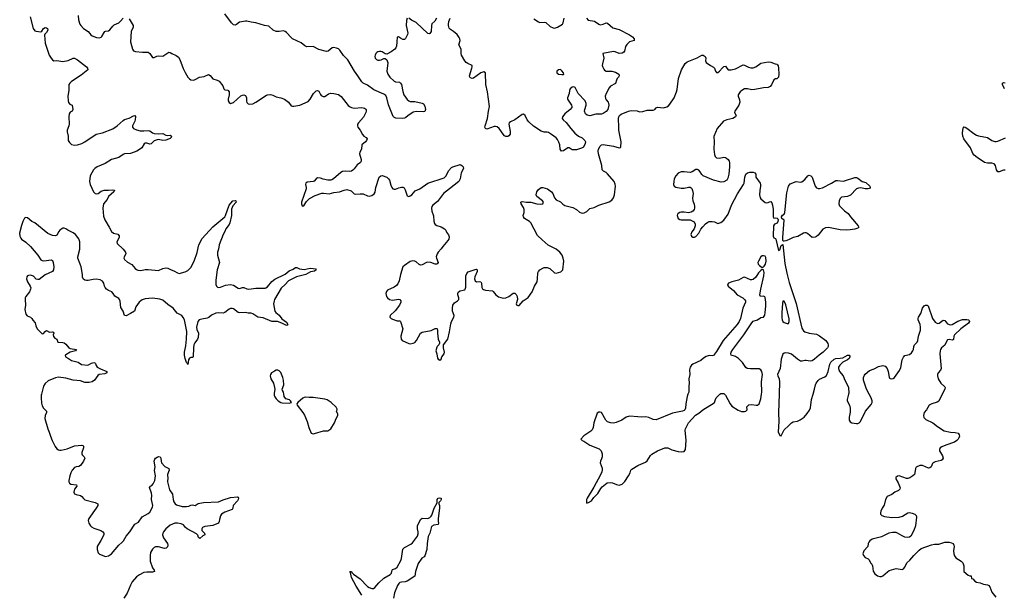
# Model space of a CAD drawing. Header units: inches. Extents: x 1384771 to 1534001, y 461348 to 645899.
# Tile 23 of 105: x 1401604 to 1414980, y 527281 to 535091. Entities that reach past the tile are written whole.
import ezdxf

# ---------------------------------------------------------------- set-up
doc = ezdxf.new("R2010")
doc.units = ezdxf.units.IN
doc.header["$MEASUREMENT"] = 0
for name, color, linetype in [('B4502', 7, 'Continuous'), ('B4503', 7, 'Continuous'), ('B4512', 7, 'Continuous'), ('B4513', 7, 'Continuous')]:
    doc.layers.add(name, color=color, linetype=linetype)

msp = doc.modelspace()

# ---------------------------------------------------------------- linework, layer by layer
at = {"layer": 'B4502', "color": 6}
for points, elevation in [([(1401901, 530000), (1401898, 529990), (1401894, 529950), (1401900, 529880), (1401910, 529842), (1401929, 529810), (1401970, 529770), (1401969, 529750), (1401952, 529710), (1401946, 529670), (1401985, 529530), (1402007, 529487), (1402022, 529430), (1402045, 529370), (1402087, 529290), (1402110, 529260), (1402130, 529245), (1402150, 529239), (1402170, 529239), (1402250, 529259), (1402350, 529297), (1402447, 529307), (1402463, 529303), (1402473, 529293), (1402472, 529270), (1402450, 529210), (1402449, 529190), (1402455, 529175), (1402478, 529150), (1402488, 529130), (1402471, 529090), (1402430, 529030), (1402410, 529018), (1402370, 529014), (1402350, 529006), (1402319, 528970), (1402298, 528930), (1402285, 528890), (1402273, 528830), (1402274, 528810), (1402281, 528790), (1402298, 528778), (1402374, 528770), (1402379, 528750), (1402351, 528710), (1402344, 528690), (1402342, 528670), (1402350, 528647), (1402370, 528637), (1402430, 528625), (1402450, 528610), (1402470, 528582), (1402490, 528565), (1402631, 528530), (1402665, 528510), (1402666, 528490), (1402645, 528450), (1402545, 528310), (1402536, 528284), (1402543, 528250), (1402566, 528210), (1402579, 528199), (1402610, 528181), (1402708, 528148), (1402732, 528130), (1402748, 528110), (1402747, 528090), (1402708, 528012), (1402657, 527930), (1402655, 527890), (1402670, 527845), (1402690, 527828), (1402770, 527795), (1402810, 527803), (1402850, 527831), (1402949, 527951), (1402994, 527986), (1403015, 528010), (1403050, 528071), (1403099, 528130), (1403167, 528233), (1403217, 528263), (1403270, 528336), (1403350, 528379), (1403370, 528397), (1403392, 528428), (1403410, 528469), (1403411, 528489), (1403394, 528570), (1403401, 528630), (1403397, 528657), (1403369, 528731), (1403380, 528750), (1403400, 528760), (1403419, 528781), (1403439, 528830), (1403448, 528890), (1403434, 528966), (1403445, 529015), (1403433, 529090), (1403441, 529119), (1403449, 529131), (1403470, 529146), (1403490, 529153), (1403511, 529151), (1403520, 529130), (1403524, 529090), (1403532, 529070), (1403576, 529016), (1403629, 528989), (1403635, 528970), (1403613, 528910), (1403611, 528891), (1403618, 528870), (1403614, 528810), (1403617, 528790), (1403641, 528701), (1403682, 528642), (1403689, 528569), (1403698, 528538), (1403715, 528510), (1403735, 528495), (1403810, 528476), (1403870, 528474), (1403901, 528479), (1403930, 528493), (1403950, 528495), (1403990, 528488), (1404030, 528514), (1404103, 528530), (1404304, 528536), (1404370, 528567), (1404470, 528597), (1404564, 528604), (1404570, 528602), (1404577, 528590), (1404574, 528570), (1404563, 528550), (1404503, 528490), (1404499, 528450), (1404490, 528436), (1404390, 528397), (1404344, 528370), (1404330, 528347), (1404317, 528297), (1404315, 528270), (1404305, 528250), (1404230, 528217), (1404119, 528201), (1404088, 528190), (1404078, 528170), (1404080, 528150), (1404115, 528110), (1404119, 528090), (1404090, 528077), (1404050, 528041), (1404032, 528052), (1404024, 528084), (1404005, 528105), (1403880, 528170), (1403857, 528190), (1403830, 528224), (1403800, 528240), (1403750, 528249), (1403710, 528248), (1403650, 528220), (1403590, 528170), (1403558, 528130), (1403547, 528110), (1403544, 528090), (1403557, 528050), (1403613, 527970), (1403619, 527950), (1403612, 527928), (1403593, 527907), (1403570, 527902), (1403490, 527925), (1403450, 527928), (1403430, 527916), (1403410, 527895), (1403382, 527850), (1403375, 527810), (1403375, 527730), (1403410, 527641), (1403432, 527610), (1403434, 527590), (1403410, 527583), (1403330, 527584), (1403290, 527577), (1403230, 527547), (1403190, 527517), (1403133, 527450), (1403110, 527406), (1403065, 527295), (1403021, 527230)], 600), ([(1405060, 530000), (1405061, 529990), (1405070, 529965), (1405090, 529936), (1405116, 529910), (1405152, 529890), (1405170, 529885), (1405270, 529881), (1405290, 529886), (1405298, 529890), (1405285, 529910), (1405270, 529923), (1405220, 529940), (1405198, 529970), (1405193, 530000)], 700), ([(1410000, 529693), (1409890, 529701), (1409842, 529690), (1409782, 529650), (1409706, 529614), (1409670, 529607), (1409630, 529610), (1409590, 529626), (1409567, 529650), (1409509, 529750), (1409490, 529758), (1409470, 529758), (1409450, 529744), (1409404, 529610), (1409396, 529550), (1409382, 529518), (1409363, 529497), (1409267, 529433), (1409225, 529390), (1409245, 529370), (1409270, 529362), (1409350, 529307), (1409478, 529258), (1409504, 529230), (1409519, 529190), (1409518, 529150), (1409510, 529124), (1409492, 529090), (1409489, 529070), (1409516, 528996), (1409518, 528970), (1409513, 528947), (1409495, 528905), (1409404, 528736), (1409311, 528590), (1409304, 528570), (1409305, 528530), (1409310, 528522), (1409330, 528527), (1409370, 528551), (1409403, 528597), (1409458, 528650), (1409500, 528720), (1409519, 528741), (1409586, 528794), (1409630, 528802), (1409656, 528796), (1409710, 528773), (1409750, 528765), (1409790, 528779), (1409826, 528814), (1409876, 528890), (1409895, 528930), (1409908, 528970), (1409918, 528982), (1410000, 529032)], 700), ([(1406251, 527271), (1406175, 527390), (1406111, 527510), (1406099, 527579), (1406090, 527590), (1406110, 527591), (1406116, 527576), (1406137, 527557), (1406230, 527490), (1406329, 527389), (1406350, 527373), (1406390, 527358), (1406410, 527362), (1406430, 527375), (1406483, 527437), (1406550, 527501), (1406638, 527550), (1406654, 527570), (1406663, 527610), (1406670, 527619), (1406710, 527634), (1406730, 527652), (1406781, 527739), (1406792, 527770), (1406810, 527893), (1406830, 527917), (1406918, 527962), (1406940, 527980), (1407007, 528073), (1407018, 528102), (1407019, 528130), (1407008, 528170), (1407010, 528210), (1407050, 528299), (1407070, 528315), (1407150, 528313), (1407175, 528325), (1407195, 528345), (1407204, 528356), (1407235, 528450), (1407277, 528523), (1407276, 528570), (1407290, 528587), (1407310, 528592), (1407332, 528590), (1407331, 528570), (1407321, 528550), (1407297, 528530), (1407298, 528510), (1407306, 528490), (1407307, 528450), (1407289, 528311), (1407289, 528270), (1407294, 528246), (1407291, 528230), (1407230, 528223), (1407198, 528202), (1407174, 528110), (1407154, 528066), (1407139, 527970), (1407134, 527890), (1407110, 527805), (1407101, 527790), (1407066, 527774), (1407018, 527702), (1406980, 527590), (1406971, 527529), (1406870, 527460), (1406843, 527450), (1406790, 527446), (1406770, 527440), (1406754, 527426), (1406738, 527402), (1406697, 527303), (1406683, 527230)], 600)]:
    msp.add_lwpolyline(points, dxfattribs=dict(at, elevation=elevation))
at = {"layer": 'B4502', "color": 6, "elevation": 700}
msp.add_lwpolyline([(1405490, 529960), (1405470, 529956), (1405452, 529948), (1405384, 529890), (1405371, 529870), (1405374, 529850), (1405450, 529753), (1405474, 529714), (1405510, 529630), (1405530, 529550), (1405566, 529470), (1405590, 529460), (1405610, 529467), (1405730, 529503), (1405790, 529503), (1405832, 529530), (1405882, 529610), (1405903, 529670), (1405927, 529710), (1405925, 529730), (1405909, 529770), (1405918, 529790), (1405917, 529797), (1405903, 529823), (1405834, 529890), (1405783, 529923), (1405750, 529932), (1405590, 529957), (1405535, 529955)], close=True, dxfattribs=at)
at = {"layer": 'B4503', "color": 6}
for points, elevation in [([(1402397, 535150), (1402404, 535090), (1402422, 535030), (1402434, 535010), (1402472, 534970), (1402533, 534930), (1402570, 534886), (1402590, 534870), (1402648, 534848), (1402690, 534844), (1402710, 534852), (1402719, 534861), (1402750, 534919), (1402761, 534930), (1402770, 534936), (1402810, 534940), (1402830, 534951), (1402870, 535004), (1402890, 535022), (1402950, 535048), (1402975, 535070), (1403010, 535114)], 700), ([(1406870, 535110), (1406860, 535080), (1406856, 535010), (1406875, 534910), (1406871, 534890), (1406844, 534836), (1406830, 534823), (1406810, 534824), (1406778, 534838), (1406750, 534860), (1406730, 534854), (1406729, 534790), (1406722, 534730), (1406716, 534710), (1406699, 534690), (1406650, 534653), (1406590, 534621), (1406570, 534625), (1406530, 534655), (1406510, 534661), (1406490, 534661), (1406470, 534655), (1406455, 534645), (1406442, 534630), (1406434, 534610), (1406430, 534590), (1406435, 534570), (1406451, 534550), (1406470, 534543), (1406490, 534543), (1406513, 534547), (1406550, 534564), (1406570, 534565), (1406590, 534545), (1406604, 534504), (1406592, 534390), (1406605, 534350), (1406631, 534310), (1406690, 534257), (1406710, 534247), (1406763, 534243), (1406779, 534230), (1406790, 534210), (1406810, 534115), (1406824, 534070), (1406868, 534008), (1406890, 533989), (1406910, 533980), (1406970, 533977), (1407070, 533958), (1407090, 533948), (1407110, 533916), (1407116, 533870), (1407110, 533845), (1407090, 533837), (1406990, 533841), (1406950, 533832), (1406875, 533785), (1406850, 533762), (1406830, 533751), (1406810, 533748), (1406714, 533754), (1406686, 533766), (1406676, 533776), (1406614, 533934), (1406593, 534030), (1406579, 534059), (1406550, 534081), (1406417, 534137), (1406330, 534203), (1406270, 534229), (1406250, 534246), (1406196, 534330), (1406151, 534390), (1406064, 534544), (1406005, 534605), (1405955, 534675), (1405934, 534694), (1405910, 534704), (1405868, 534712), (1405850, 534707), (1405796, 534664), (1405770, 534659), (1405670, 534685), (1405590, 534725), (1405503, 534723), (1405476, 534736), (1405430, 534775), (1405312, 534832), (1405290, 534850), (1405230, 534917), (1405210, 534931), (1405190, 534939), (1405131, 534929), (1405090, 534932), (1405049, 534950), (1404990, 535004), (1404930, 535012), (1404810, 535050), (1404750, 535056), (1404690, 535070), (1404670, 535070), (1404590, 535058), (1404550, 535024), (1404530, 535016), (1404510, 535021), (1404480, 535050), (1404389, 535170)], 700), ([(1401748, 535132), (1401787, 534970), (1401810, 534941), (1401830, 534933), (1401890, 534927), (1401907, 534933), (1401928, 534970), (1401950, 534983), (1401970, 534981), (1401984, 534970), (1401987, 534950), (1401970, 534919), (1401946, 534894), (1401941, 534879), (1401950, 534770), (1402007, 534610), (1402030, 534569), (1402050, 534546), (1402070, 534534), (1402110, 534535), (1402190, 534521), (1402264, 534536), (1402330, 534568), (1402350, 534566), (1402390, 534544), (1402511, 534450), (1402527, 534430), (1402531, 534410), (1402441, 534339), (1402310, 534250), (1402286, 534230), (1402274, 534210), (1402274, 534130), (1402259, 534050), (1402261, 533990), (1402267, 533967), (1402284, 533944), (1402317, 533930), (1402327, 533870), (1402317, 533850), (1402288, 533832), (1402275, 533810), (1402271, 533770), (1402275, 533670), (1402272, 533650), (1402250, 533590), (1402249, 533569), (1402261, 533510), (1402263, 533450), (1402280, 533420), (1402310, 533395), (1402350, 533386), (1402390, 533389), (1402450, 533410), (1402490, 533431), (1402644, 533535), (1402730, 533555), (1402870, 533607), (1402930, 533650), (1403010, 533723), (1403030, 533735), (1403090, 533753), (1403150, 533784), (1403167, 533787), (1403170, 533787), (1403177, 533777), (1403174, 533730), (1403170, 533710), (1403139, 533650), (1403137, 533630), (1403151, 533610), (1403193, 533593), (1403242, 533582), (1403290, 533579), (1403350, 533585), (1403370, 533579), (1403410, 533552), (1403430, 533545), (1403490, 533538), (1403550, 533543), (1403590, 533520), (1403610, 533517), (1403650, 533521), (1403667, 533510), (1403662, 533490), (1403650, 533475), (1403590, 533453), (1403550, 533450), (1403490, 533461), (1403470, 533460), (1403430, 533443), (1403390, 533402), (1403370, 533400), (1403330, 533414), (1403310, 533413), (1403297, 533403), (1403265, 533350), (1403234, 533326), (1403196, 533304), (1403110, 533273), (1403030, 533270), (1403010, 533261), (1402950, 533216), (1402850, 533191), (1402764, 533136), (1402655, 533090), (1402627, 533070), (1402608, 533050), (1402562, 532970), (1402552, 532892), (1402560, 532850), (1402607, 532750), (1402628, 532728), (1402650, 532723), (1402670, 532731), (1402710, 532760), (1402750, 532772), (1402810, 532772), (1402870, 532779), (1402893, 532773), (1402885, 532750), (1402813, 532690), (1402794, 532646), (1402745, 532590), (1402735, 532530), (1402742, 532422), (1402759, 532370), (1402822, 532270), (1402851, 532211), (1402877, 532190), (1402936, 532176), (1402955, 532155), (1402956, 532130), (1402926, 532070), (1402929, 532050), (1403010, 531970), (1403040, 531930), (1403044, 531910), (1403022, 531870), (1403020, 531850), (1403030, 531830), (1403070, 531796), (1403130, 531762), (1403172, 531710), (1403190, 531694), (1403210, 531685), (1403250, 531684), (1403310, 531694), (1403350, 531695), (1403490, 531681), (1403550, 531711), (1403590, 531720), (1403615, 531715), (1403661, 531690), (1403698, 531678), (1403750, 531649), (1403770, 531643), (1403850, 531665), (1403890, 531682), (1403930, 531721), (1403973, 531807), (1404014, 531926), (1404037, 532030), (1404085, 532115), (1404230, 532275), (1404390, 532410), (1404400, 532430), (1404448, 532572), (1404502, 532630), (1404530, 532634), (1404539, 532630), (1404544, 532610), (1404500, 532560), (1404483, 532517), (1404480, 532430), (1404460, 532330), (1404451, 532309), (1404403, 532250), (1404390, 532211), (1404367, 532173), (1404316, 532030), (1404305, 531970), (1404292, 531930), (1404290, 531890), (1404317, 531790), (1404288, 531690), (1404268, 531550), (1404271, 531491), (1404278, 531470), (1404290, 531457), (1404310, 531452), (1404330, 531455), (1404398, 531482), (1404470, 531494), (1404510, 531482), (1404570, 531443), (1404590, 531438), (1404630, 531452), (1404650, 531449), (1404690, 531431), (1404710, 531429), (1404750, 531431), (1404810, 531442), (1404937, 531443), (1404950, 531445), (1404970, 531459), (1405030, 531531), (1405070, 531565), (1405209, 531631), (1405263, 531677), (1405319, 531701), (1405350, 531722), (1405370, 531723), (1405406, 531706), (1405470, 531697), (1405550, 531713), (1405591, 531711), (1405624, 531704), (1405631, 531691), (1405608, 531672), (1405557, 531663), (1405493, 531627), (1405363, 531597), (1405257, 531543), (1405210, 531491), (1405158, 531442), (1405068, 531290), (1405060, 531270), (1405054, 531230), (1405069, 531129), (1405083, 531110), (1405130, 531073), (1405165, 531025), (1405230, 530982), (1405245, 530950), (1405242, 530938), (1405230, 530933), (1405165, 530965), (1405107, 530987), (1405090, 530991), (1405030, 530988), (1404910, 531039), (1404838, 531050), (1404770, 531094), (1404750, 531102), (1404710, 531100), (1404670, 531111), (1404593, 531107), (1404570, 531112), (1404510, 531160), (1404490, 531165), (1404470, 531165), (1404450, 531157), (1404390, 531112), (1404370, 531103), (1404310, 531106), (1404270, 531100), (1404210, 531073), (1404174, 531045), (1404150, 531034), (1404078, 531022), (1404043, 531010), (1404023, 530990), (1404006, 530910), (1404010, 530882), (1404032, 530830), (1404029, 530770), (1404020, 530750), (1403983, 530697), (1403971, 530670), (1403964, 530630), (1403961, 530510), (1403950, 530498), (1403930, 530499), (1403909, 530490), (1403898, 530470), (1403890, 530403), (1403881, 530421), (1403870, 530432), (1403850, 530484), (1403841, 530530), (1403842, 530570), (1403861, 530659), (1403872, 530748), (1403875, 530855), (1403841, 531010), (1403825, 531045), (1403806, 531070), (1403744, 531104), (1403690, 531168), (1403619, 531219), (1403550, 531280), (1403510, 531293), (1403410, 531304), (1403310, 531296), (1403270, 531284), (1403250, 531272), (1403229, 531251), (1403181, 531190), (1403163, 531130), (1403110, 531097), (1403050, 531068), (1403030, 531069), (1403008, 531128), (1402980, 531180), (1402970, 531266), (1402961, 531290), (1402950, 531302), (1402895, 531335), (1402876, 531370), (1402857, 531390), (1402810, 531411), (1402783, 531430), (1402767, 531450), (1402758, 531470), (1402749, 531510), (1402730, 531537), (1402696, 531556), (1402650, 531563), (1402601, 531559), (1402536, 531544), (1402510, 531544), (1402490, 531552), (1402466, 531570), (1402457, 531590), (1402457, 531630), (1402441, 531730), (1402428, 531770), (1402394, 531850), (1402392, 531870), (1402422, 531970), (1402423, 532070), (1402410, 532112), (1402363, 532170), (1402330, 532196), (1402258, 532230), (1402230, 532248), (1402210, 532257), (1402190, 532257), (1402150, 532231), (1402134, 532210), (1402110, 532164), (1402090, 532154), (1402050, 532158), (1401986, 532186), (1401810, 532332), (1401770, 532350), (1401710, 532397), (1401690, 532403), (1401670, 532394), (1401647, 532350), (1401628, 532292), (1401604, 532190), (1401607, 532147), (1401620, 532120), (1401630, 532107), (1401690, 532067), (1401750, 532009), (1401850, 531890), (1401890, 531826), (1401910, 531816), (1401930, 531814), (1401970, 531816), (1402030, 531828), (1402050, 531819), (1402061, 531790), (1402067, 531730), (1402063, 531690), (1402050, 531670), (1401950, 531623), (1401870, 531562), (1401850, 531558), (1401830, 531566), (1401790, 531604), (1401750, 531618), (1401725, 531615), (1401711, 531609), (1401703, 531597), (1401699, 531570), (1401709, 531530), (1401748, 531470), (1401755, 531445), (1401753, 531427), (1401736, 531390), (1401690, 531330), (1401681, 531310), (1401678, 531290), (1401685, 531210), (1401673, 531150), (1401687, 531087), (1401706, 531066), (1401750, 531049), (1401770, 531031), (1401785, 531005), (1401815, 530970), (1401822, 530930), (1401844, 530890), (1401910, 530822), (1401930, 530826), (1401950, 530853), (1401970, 530865), (1402010, 530845), (1402050, 530848), (1402064, 530844), (1402066, 530830), (1402058, 530810), (1402063, 530783), (1402082, 530762), (1402110, 530750), (1402121, 530710), (1402190, 530704), (1402210, 530697), (1402230, 530681), (1402271, 530631), (1402290, 530622), (1402375, 530610), (1402361, 530590), (1402290, 530572), (1402230, 530535), (1402224, 530530), (1402228, 530508), (1402268, 530488), (1402310, 530460), (1402397, 530437), (1402446, 530406), (1402530, 530394), (1402578, 530422), (1402610, 530430), (1402627, 530427), (1402636, 530416), (1402643, 530390), (1402656, 530370), (1402704, 530344), (1402787, 530310), (1402786, 530290), (1402762, 530278), (1402683, 530270), (1402666, 530254), (1402620, 530190), (1402590, 530169), (1402550, 530158), (1402490, 530159), (1402430, 530181), (1402330, 530192), (1402230, 530221), (1402130, 530232), (1402090, 530224), (1401990, 530181), (1401950, 530146), (1401930, 530112), (1401923, 530090), (1401901, 530000)], 600), ([(1403090, 535104), (1403147, 535010), (1403144, 534990), (1403120, 534930), (1403110, 534790), (1403139, 534690), (1403150, 534667), (1403177, 534657), (1403271, 534649), (1403350, 534649), (1403373, 534633), (1403410, 534575), (1403430, 534578), (1403466, 534594), (1403490, 534599), (1403550, 534595), (1403630, 534648), (1403650, 534646), (1403670, 534630), (1403730, 534605), (1403760, 534580), (1403782, 534550), (1403827, 534427), (1403852, 534372), (1403890, 534312), (1403910, 534289), (1403930, 534275), (1403970, 534269), (1403990, 534276), (1404048, 534312), (1404110, 534319), (1404170, 534345), (1404194, 534334), (1404230, 534285), (1404289, 534269), (1404316, 534256), (1404362, 534190), (1404376, 534150), (1404390, 534140), (1404430, 534133), (1404448, 534110), (1404450, 534070), (1404437, 534010), (1404438, 533990), (1404450, 533965), (1404470, 533954), (1404510, 533966), (1404610, 534054), (1404630, 534066), (1404650, 534071), (1404670, 534060), (1404677, 534050), (1404684, 534030), (1404685, 533985), (1404690, 533965), (1404708, 533948), (1404730, 533942), (1404770, 533949), (1404812, 533968), (1404957, 534063), (1404971, 534069), (1405010, 534074), (1405044, 534064), (1405090, 534042), (1405150, 534029), (1405203, 534010), (1405255, 533970), (1405290, 533920), (1405310, 533915), (1405330, 533917), (1405410, 533931), (1405522, 533978), (1405548, 534012), (1405594, 534090), (1405630, 534123), (1405650, 534129), (1405670, 534120), (1405690, 534074), (1405701, 534061), (1405727, 534047), (1405750, 534048), (1405798, 534082), (1405830, 534094), (1405870, 534090), (1405933, 534073), (1405970, 534047), (1406065, 533925), (1406083, 533910), (1406110, 533898), (1406150, 533889), (1406250, 533897), (1406288, 533890), (1406301, 533881), (1406311, 533870), (1406313, 533850), (1406307, 533830), (1406273, 533767), (1406206, 533690), (1406195, 533670), (1406192, 533650), (1406196, 533630), (1406228, 533588), (1406261, 533530), (1406279, 533510), (1406312, 533490), (1406323, 533470), (1406316, 533450), (1406300, 533430), (1406251, 533390), (1406249, 533330), (1406223, 533290), (1406219, 533270), (1406244, 533190), (1406242, 533170), (1406232, 533150), (1406190, 533117), (1406150, 533063), (1406130, 533044), (1406110, 533033), (1406090, 533028), (1406026, 533034), (1405990, 533030), (1405966, 533014), (1405868, 532930), (1405844, 532916), (1405829, 532911), (1405791, 532911), (1405725, 532925), (1405690, 532938), (1405650, 532940), (1405633, 532930), (1405603, 532897), (1405590, 532890), (1405510, 532881), (1405493, 532870), (1405488, 532850), (1405496, 532810), (1405494, 532790), (1405431, 532610), (1405431, 532590), (1405443, 532563), (1405450, 532556), (1405470, 532568), (1405501, 532619), (1405541, 532659), (1405619, 532701), (1405710, 532733), (1405730, 532735), (1405810, 532723), (1405870, 532742), (1405950, 532750), (1406010, 532776), (1406050, 532781), (1406106, 532766), (1406150, 532723), (1406170, 532719), (1406230, 532726), (1406270, 532726), (1406330, 532697), (1406350, 532692), (1406390, 532702), (1406418, 532722), (1406433, 532747), (1406442, 532810), (1406489, 532950), (1406510, 532968), (1406530, 532972), (1406590, 532950), (1406616, 532930), (1406630, 532910), (1406644, 532844), (1406660, 532810), (1406674, 532794), (1406690, 532787), (1406710, 532787), (1406754, 532806), (1406790, 532814), (1406810, 532813), (1406825, 532805), (1406840, 532780), (1406870, 532697), (1406890, 532687), (1406910, 532695), (1406930, 532710), (1406977, 532763), (1407038, 532790), (1407150, 532870), (1407370, 532942), (1407398, 532970), (1407430, 533037), (1407470, 533082), (1407487, 533093), (1407590, 533121), (1407611, 533111), (1407627, 533090), (1407635, 533070), (1407603, 533010), (1407590, 532929), (1407570, 532890), (1407445, 532790), (1407360, 532730), (1407278, 532622), (1407216, 532570), (1407202, 532550), (1407198, 532530), (1407204, 532490), (1407224, 532424), (1407231, 532351), (1407239, 532319), (1407247, 532307), (1407270, 532293), (1407330, 532274), (1407375, 532250), (1407394, 532230), (1407404, 532204), (1407428, 532168), (1407438, 532138), (1407432, 532110), (1407421, 532090), (1407353, 532010), (1407330, 531976), (1407290, 531933), (1407276, 531910), (1407264, 531870), (1407267, 531850), (1407288, 531792), (1407282, 531778), (1407272, 531768), (1407250, 531770), (1407190, 531790), (1407150, 531796), (1407130, 531793), (1407070, 531757), (1407050, 531753), (1407030, 531765), (1406990, 531801), (1406970, 531811), (1406945, 531815), (1406910, 531805), (1406830, 531751), (1406810, 531730), (1406777, 531630), (1406759, 531541), (1406739, 531501), (1406721, 531479), (1406690, 531456), (1406603, 531417), (1406585, 531395), (1406577, 531370), (1406586, 531330), (1406599, 531310), (1406630, 531287), (1406670, 531277), (1406750, 531294), (1406769, 531288), (1406781, 531270), (1406782, 531250), (1406764, 531210), (1406705, 531135), (1406637, 531070), (1406633, 531050), (1406651, 531030), (1406670, 531021), (1406730, 531000), (1406770, 530999), (1406779, 530990), (1406807, 530890), (1406783, 530790), (1406786, 530750), (1406799, 530730), (1406890, 530688), (1406910, 530685), (1406950, 530694), (1406970, 530704), (1406996, 530730), (1407050, 530832), (1407070, 530842), (1407194, 530866), (1407250, 530892), (1407270, 530893), (1407274, 530890), (1407279, 530870), (1407279, 530830), (1407289, 530750), (1407307, 530710), (1407307, 530693), (1407298, 530670), (1407276, 530650), (1407270, 530638), (1407256, 530590), (1407271, 530550), (1407282, 530490), (1407290, 530476), (1407310, 530463), (1407330, 530478), (1407341, 530510), (1407372, 530550), (1407376, 530570), (1407362, 530630), (1407363, 530670), (1407421, 530750), (1407444, 530850), (1407461, 530959), (1407472, 530990), (1407504, 531050), (1407506, 531070), (1407483, 531130), (1407483, 531170), (1407490, 531210), (1407510, 531243), (1407553, 531270), (1407570, 531290), (1407569, 531310), (1407556, 531350), (1407555, 531370), (1407564, 531390), (1407590, 531408), (1407630, 531413), (1407650, 531421), (1407658, 531430), (1407665, 531455), (1407667, 531610), (1407677, 531643), (1407695, 531665), (1407790, 531697), (1407810, 531699), (1407818, 531690), (1407817, 531670), (1407786, 531594), (1407781, 531570), (1407790, 531541), (1407810, 531529), (1407851, 531531), (1407870, 531527), (1407878, 531510), (1407880, 531450), (1407890, 531432), (1407903, 531423), (1407934, 531414), (1408026, 531406), (1408037, 531397), (1408072, 531350), (1408110, 531324), (1408170, 531307), (1408210, 531310), (1408248, 531330), (1408310, 531376), (1408330, 531374), (1408350, 531354), (1408363, 531330), (1408365, 531290), (1408349, 531230), (1408355, 531215), (1408370, 531205), (1408390, 531206), (1408443, 531270), (1408510, 531315), (1408567, 531393), (1408599, 531470), (1408632, 531530), (1408640, 531570), (1408645, 531650), (1408650, 531670), (1408668, 531692), (1408710, 531716), (1408730, 531722), (1408770, 531725), (1408806, 531710), (1408870, 531650), (1408890, 531645), (1408954, 531666), (1408984, 531690), (1408994, 531810), (1408987, 531850), (1408973, 531890), (1408941, 531930), (1408890, 531971), (1408785, 532025), (1408700, 532100), (1408640, 532160), (1408550, 532330), (1408530, 532348), (1408464, 532390), (1408446, 532410), (1408443, 532430), (1408455, 532470), (1408458, 532510), (1408450, 532538), (1408417, 532590), (1408412, 532610), (1408430, 532621), (1408490, 532611), (1408550, 532609), (1408630, 532590), (1408674, 532586), (1408713, 532590), (1408720, 532610), (1408706, 532630), (1408630, 532690), (1408621, 532710), (1408628, 532750), (1408650, 532783), (1408690, 532809), (1408710, 532810), (1408775, 532790), (1408828, 532750), (1408845, 532730), (1408869, 532669), (1408890, 532644), (1408950, 532617), (1408984, 532584), (1409010, 532567), (1409119, 532539), (1409170, 532510), (1409210, 532475), (1409230, 532464), (1409250, 532461), (1409274, 532466), (1409310, 532485), (1409350, 532525), (1409410, 532540), (1409470, 532568), (1409610, 532615), (1409650, 532638), (1409671, 532669), (1409685, 532710), (1409698, 532830), (1409695, 532855), (1409678, 532890), (1409590, 532994), (1409570, 533013), (1409533, 533033), (1409518, 533050), (1409513, 533110), (1409469, 533270), (1409464, 533310), (1409468, 533332), (1409489, 533371), (1409510, 533390), (1409530, 533395), (1409669, 533370), (1409750, 533349), (1409764, 533356), (1409770, 533364), (1409774, 533430), (1409745, 533590), (1409742, 533630), (1409738, 533750), (1409741, 533770), (1409753, 533790), (1409775, 533805), (1409873, 533847), (1409910, 533858), (1409990, 533851), (1410000, 533848)], 700), ([(1407268, 535112), (1407242, 535070), (1407203, 535037), (1407197, 535010), (1407192, 534930), (1407176, 534904), (1407170, 534901), (1407150, 534905), (1406990, 535051), (1406925, 535085), (1406890, 535112)], 700), ([(1409303, 535110), (1409326, 535086), (1409412, 535072), (1409470, 535029), (1409490, 535023), (1409530, 535030), (1409570, 535047), (1409590, 535044), (1409662, 534982), (1409750, 534956), (1409890, 534887), (1409930, 534857), (1409952, 534830), (1409952, 534808), (1409889, 534790), (1409850, 534755), (1409833, 534727), (1409818, 534662), (1409810, 534648), (1409790, 534636), (1409750, 534632), (1409695, 534655), (1409670, 534657), (1409526, 534630), (1409539, 534570), (1409520, 534490), (1409519, 534470), (1409525, 534445), (1409539, 534419), (1409550, 534406), (1409573, 534393), (1409650, 534393), (1409698, 534378), (1409743, 534350), (1409747, 534330), (1409740, 534310), (1409720, 534290), (1409710, 534270), (1409696, 534224), (1409630, 534188), (1409610, 534163), (1409569, 534090), (1409559, 534050), (1409561, 534021), (1409570, 534001), (1409597, 533970), (1409605, 533950), (1409607, 533930), (1409594, 533870), (1409570, 533842), (1409530, 533816), (1409510, 533809), (1409430, 533808), (1409350, 533784), (1409313, 533793), (1409292, 533812), (1409279, 533850), (1409280, 533870), (1409298, 533930), (1409300, 533950), (1409287, 533990), (1409189, 534089), (1409150, 534170), (1409130, 534179), (1409110, 534174), (1409082, 534150), (1409073, 534130), (1409069, 534090), (1409047, 534030), (1409045, 534010), (1409100, 533930), (1409106, 533910), (1409103, 533897), (1409084, 533870), (1409008, 533810), (1408977, 533770), (1408975, 533750), (1408987, 533730), (1409030, 533693), (1409091, 533610), (1409146, 533550), (1409195, 533510), (1409245, 533485), (1409281, 533450), (1409289, 533430), (1409288, 533410), (1409261, 533359), (1409237, 533343), (1409170, 533320), (1409110, 533324), (1409070, 533350), (1409050, 533351), (1408990, 533308), (1408966, 533306), (1408947, 533330), (1408941, 533390), (1408930, 533428), (1408910, 533463), (1408890, 533485), (1408830, 533532), (1408790, 533557), (1408770, 533564), (1408730, 533563), (1408690, 533576), (1408582, 533642), (1408521, 533701), (1408499, 533730), (1408470, 533791), (1408450, 533808), (1408430, 533802), (1408330, 533729), (1408270, 533702), (1408255, 533690), (1408248, 533670), (1408267, 533570), (1408267, 533533), (1408249, 533511), (1408235, 533505), (1408210, 533504), (1408190, 533514), (1408170, 533536), (1408119, 533610), (1408090, 533635), (1408070, 533641), (1408050, 533641), (1407950, 533605), (1407932, 533612), (1407925, 533630), (1407927, 533650), (1407958, 533750), (1407973, 533850), (1407988, 533910), (1407961, 534110), (1407937, 534210), (1407930, 534370), (1407910, 534381), (1407870, 534369), (1407770, 534298), (1407750, 534293), (1407730, 534299), (1407717, 534310), (1407714, 534330), (1407747, 534430), (1407752, 534450), (1407749, 534469), (1407690, 534495), (1407670, 534508), (1407650, 534531), (1407607, 534610), (1407603, 534630), (1407603, 534690), (1407570, 534750), (1407586, 534810), (1407585, 534830), (1407576, 534850), (1407545, 534890), (1407498, 534930), (1407456, 534956), (1407438, 534978), (1407429, 535010), (1407428, 535032), (1407434, 535066), (1407451, 535111)], 700), ([(1408590, 535102), (1408650, 535062), (1408670, 535054), (1408730, 535058), (1408750, 535054), (1408810, 535000), (1408850, 534980), (1408870, 534975), (1408910, 534988), (1408977, 535030), (1408989, 535050), (1409001, 535110)], 700), ([(1405193, 530000), (1405188, 530028), (1405175, 530050), (1405171, 530070), (1405191, 530130), (1405190, 530190), (1405181, 530230), (1405150, 530295), (1405130, 530320), (1405110, 530328), (1405090, 530327), (1405064, 530316), (1405026, 530290), (1405011, 530270), (1405006, 530250), (1405016, 530210), (1405050, 530150), (1405067, 530093), (1405071, 530070), (1405059, 530010), (1405060, 530000)], 700)]:
    msp.add_lwpolyline(points, dxfattribs=dict(at, elevation=elevation))
at = {"layer": 'B4503', "color": 6, "elevation": 700}
msp.add_lwpolyline([(1408950, 534412), (1408922, 534410), (1408903, 534390), (1408901, 534370), (1408922, 534350), (1408970, 534344), (1408990, 534347), (1408996, 534350), (1408992, 534370), (1408970, 534396)], close=True, dxfattribs=at)
at = {"layer": 'B4512', "color": 6, "elevation": 700}
for points in [[(1410000, 529032), (1410010, 529038), (1410105, 529075), (1410130, 529097), (1410173, 529167), (1410190, 529186), (1410270, 529233), (1410370, 529270), (1410390, 529273), (1410410, 529270), (1410465, 529245), (1410550, 529223), (1410590, 529218), (1410630, 529221), (1410649, 529251), (1410658, 529370), (1410645, 529510), (1410647, 529530), (1410690, 529610), (1410785, 529715), (1410830, 529742), (1410884, 529790), (1411038, 529882), (1411045, 529890), (1411055, 529930), (1411066, 529950), (1411116, 530000)], [(1410682, 530000), (1410671, 529969), (1410655, 529870), (1410651, 529810), (1410641, 529790), (1410630, 529779), (1410610, 529769), (1410470, 529741), (1410250, 529653), (1410210, 529655), (1410150, 529683), (1410110, 529693), (1410050, 529689), (1410000, 529693)], [(1411180, 530000), (1411190, 529989), (1411256, 529870), (1411280, 529840), (1411363, 529783), (1411408, 529768), (1411450, 529764), (1411470, 529772), (1411487, 529790), (1411484, 529830), (1411510, 529856), (1411550, 529860), (1411610, 529851), (1411627, 529853), (1411648, 529872), (1411670, 529937), (1411681, 530000)], [(1411920, 530000), (1411913, 529750), (1411917, 529630), (1411909, 529490), (1411930, 529440), (1411950, 529436), (1411990, 529518), (1412048, 529570), (1412087, 529613), (1412110, 529626), (1412170, 529636), (1412208, 529652), (1412259, 529690), (1412302, 529738), (1412334, 529786), (1412345, 529815), (1412359, 529930), (1412381, 530000)], [(1412862, 530000), (1412844, 529930), (1412847, 529910), (1412878, 529850), (1412886, 529810), (1412884, 529756), (1412870, 529690), (1412870, 529650), (1412885, 529625), (1412910, 529613), (1412970, 529602), (1412990, 529604), (1413010, 529613), (1413028, 529632), (1413094, 529770), (1413170, 529859), (1413183, 529890), (1413184, 529910), (1413173, 529950), (1413145, 530000)], [(1414137, 530000), (1414091, 529908), (1414069, 529891), (1413996, 529870), (1413960, 529850), (1413924, 529790), (1413890, 529750), (1413880, 529710), (1413886, 529686), (1413915, 529655), (1414010, 529613), (1414070, 529562), (1414162, 529502), (1414250, 529484), (1414310, 529481), (1414352, 529470), (1414368, 529448), (1414369, 529430), (1414363, 529410), (1414352, 529390), (1414333, 529370), (1414304, 529350), (1414184, 529310), (1414130, 529286), (1414108, 529270), (1414097, 529250), (1414097, 529230), (1414142, 529162), (1414149, 529130), (1414137, 529110), (1414120, 529100), (1414039, 529081), (1414012, 529070), (1414002, 529058), (1413985, 529015), (1413970, 528999), (1413950, 528995), (1413870, 529034), (1413830, 529032), (1413783, 529010), (1413771, 528990), (1413766, 528934), (1413758, 528910), (1413739, 528890), (1413696, 528864), (1413670, 528856), (1413650, 528855), (1413550, 528890), (1413530, 528888), (1413506, 528870), (1413507, 528850), (1413537, 528797), (1413558, 528750), (1413563, 528730), (1413559, 528710), (1413540, 528690), (1413494, 528670), (1413450, 528639), (1413388, 528610), (1413367, 528570), (1413348, 528492), (1413320, 528450), (1413302, 528410), (1413296, 528390), (1413296, 528370), (1413317, 528350), (1413350, 528338), (1413450, 528323), (1413552, 528328), (1413595, 528345), (1413670, 528388), (1413690, 528392), (1413730, 528385), (1413762, 528370), (1413780, 528350), (1413787, 528330), (1413772, 528212), (1413751, 528149), (1413710, 528073), (1413690, 528059), (1413670, 528054), (1413630, 528059), (1413590, 528075), (1413530, 528114), (1413510, 528121), (1413463, 528123), (1413410, 528111), (1413310, 528063), (1413185, 528030), (1413152, 528010), (1413138, 527990), (1413131, 527970), (1413124, 527930), (1413070, 527870), (1413060, 527830), (1413069, 527810), (1413090, 527783), (1413130, 527763), (1413143, 527750), (1413164, 527710), (1413181, 527690), (1413188, 527670), (1413196, 527596), (1413220, 527560), (1413259, 527530), (1413290, 527523), (1413310, 527524), (1413330, 527533), (1413392, 527588), (1413417, 527603), (1413510, 527630), (1413590, 527619), (1413610, 527627), (1413630, 527650), (1413656, 527710), (1413697, 527743), (1413752, 527808), (1413821, 527879), (1413850, 527903), (1413990, 527955), (1414030, 527962), (1414090, 527961), (1414170, 527990), (1414230, 527989), (1414261, 527981), (1414283, 527970), (1414296, 527950), (1414298, 527930), (1414289, 527870), (1414293, 527830), (1414302, 527802), (1414319, 527779), (1414393, 527733), (1414415, 527710), (1414428, 527670), (1414431, 527590), (1414490, 527542), (1414510, 527534), (1414530, 527534), (1414534, 527494), (1414550, 527492), (1414580, 527460), (1414604, 527444), (1414650, 527438), (1414697, 527417), (1414750, 527412), (1414770, 527400), (1414782, 527382), (1414810, 527310), (1414863, 527243)]]:
    msp.add_lwpolyline(points, dxfattribs=at)
at = {"layer": 'B4513', "color": 6, "elevation": 700}
for points in [[(1410000, 533848), (1410030, 533840), (1410070, 533842), (1410130, 533860), (1410210, 533862), (1410230, 533871), (1410250, 533893), (1410270, 533904), (1410350, 533895), (1410393, 533907), (1410419, 533921), (1410438, 533942), (1410493, 534030), (1410528, 534110), (1410536, 534144), (1410556, 534290), (1410596, 534410), (1410645, 534495), (1410670, 534518), (1410807, 534573), (1410870, 534610), (1410890, 534609), (1410914, 534590), (1410923, 534570), (1410921, 534530), (1410928, 534510), (1410988, 534468), (1411030, 534444), (1411044, 534430), (1411056, 534390), (1411070, 534374), (1411090, 534375), (1411110, 534390), (1411150, 534439), (1411170, 534455), (1411190, 534460), (1411210, 534430), (1411230, 534410), (1411268, 534408), (1411330, 534422), (1411430, 534476), (1411450, 534474), (1411504, 534444), (1411537, 534437), (1411570, 534437), (1411603, 534450), (1411670, 534502), (1411770, 534519), (1411810, 534512), (1411866, 534490), (1411890, 534487), (1411899, 534478), (1411906, 534466), (1411914, 534430), (1411916, 534350), (1411911, 534309), (1411890, 534288), (1411870, 534287), (1411850, 534274), (1411815, 534205), (1411798, 534182), (1411770, 534168), (1411710, 534163), (1411590, 534141), (1411550, 534140), (1411493, 534153), (1411470, 534153), (1411450, 534150), (1411412, 534130), (1411390, 534110), (1411366, 534070), (1411365, 534050), (1411382, 534002), (1411385, 533970), (1411372, 533930), (1411319, 533850), (1411316, 533830), (1411338, 533790), (1411330, 533770), (1411290, 533750), (1411210, 533731), (1411166, 533710), (1411079, 533610), (1411035, 533505), (1411038, 533430), (1411033, 533330), (1411041, 533261), (1411050, 533230), (1411070, 533213), (1411110, 533208), (1411170, 533221), (1411190, 533217), (1411208, 533208), (1411230, 533190), (1411243, 533170), (1411247, 533150), (1411248, 533090), (1411238, 532990), (1411225, 532935), (1411210, 532910), (1411171, 532889), (1411135, 532885), (1411029, 532909), (1410889, 532969), (1410869, 532989), (1410850, 533024), (1410830, 533048), (1410810, 533056), (1410790, 533054), (1410738, 533022), (1410710, 533016), (1410630, 533025), (1410590, 533022), (1410550, 533003), (1410518, 532970), (1410497, 532930), (1410489, 532890), (1410487, 532850), (1410496, 532830), (1410517, 532817), (1410590, 532801), (1410630, 532799), (1410690, 532814), (1410710, 532815), (1410727, 532807), (1410735, 532795), (1410745, 532770), (1410751, 532730), (1410746, 532666), (1410749, 532630), (1410766, 532586), (1410773, 532550), (1410773, 532530), (1410766, 532510), (1410750, 532490), (1410727, 532473), (1410690, 532464), (1410630, 532473), (1410590, 532474), (1410570, 532470), (1410550, 532459), (1410542, 532450), (1410537, 532430), (1410549, 532390), (1410570, 532376), (1410590, 532372), (1410667, 532373), (1410710, 532369), (1410765, 532345), (1410782, 532310), (1410780, 532290), (1410768, 532250), (1410734, 532206), (1410721, 532170), (1410731, 532150), (1410750, 532136), (1410770, 532133), (1410790, 532145), (1410828, 532190), (1410856, 532244), (1410883, 532277), (1410922, 532318), (1410950, 532339), (1410970, 532347), (1411010, 532349), (1411042, 532342), (1411090, 532322), (1411130, 532334), (1411170, 532368), (1411229, 532450), (1411275, 532570), (1411356, 532724), (1411436, 532850), (1411445, 532870), (1411454, 532950), (1411469, 532991), (1411490, 533008), (1411523, 533017), (1411570, 533018), (1411592, 533010), (1411603, 532990), (1411602, 532950), (1411662, 532870), (1411668, 532850), (1411667, 532830), (1411657, 532770), (1411654, 532710), (1411662, 532670), (1411670, 532656), (1411730, 532607), (1411750, 532604), (1411770, 532607), (1411790, 532617), (1411810, 532619), (1411823, 532603), (1411831, 532571), (1411839, 532510), (1411841, 532410), (1411850, 532395), (1411870, 532398), (1411892, 532392), (1411903, 532383), (1411908, 532370), (1411904, 532350), (1411893, 532327), (1411859, 532310), (1411845, 532290), (1411841, 532150), (1411850, 532126), (1411870, 532118), (1411874, 532110), (1411910, 531952), (1411930, 531962), (1411950, 532022), (1411970, 532034), (1411998, 531778), (1412025, 531645), (1412059, 531519), (1412150, 531235), (1412230, 530899), (1412250, 530861), (1412270, 530849), (1412330, 530832), (1412430, 530815), (1412470, 530796), (1412553, 530730), (1412582, 530690), (1412587, 530670), (1412587, 530650), (1412576, 530630), (1412519, 530570), (1412463, 530530), (1412403, 530477), (1412370, 530456), (1412350, 530451), (1412313, 530453), (1412290, 530461), (1412270, 530460), (1412232, 530448), (1412210, 530452), (1412170, 530475), (1412090, 530543), (1412050, 530559), (1412010, 530563), (1411990, 530559), (1411970, 530544), (1411950, 530475), (1411935, 530350), (1411900, 530270), (1411901, 530250), (1411919, 530210), (1411926, 530170), (1411920, 530000)], [(1414984, 534150), (1414956, 534210), (1414955, 534230), (1414970, 534239), (1414991, 534231)], [(1414990, 533046), (1414970, 533044), (1414910, 533023), (1414890, 533024), (1414872, 533052), (1414858, 533110), (1414841, 533130), (1414810, 533140), (1414750, 533140), (1414710, 533152), (1414610, 533217), (1414570, 533250), (1414553, 533273), (1414522, 533350), (1414430, 533473), (1414418, 533510), (1414413, 533550), (1414415, 533590), (1414425, 533630), (1414430, 533634), (1414450, 533630), (1414470, 533617), (1414564, 533544), (1414602, 533522), (1414630, 533513), (1414750, 533491), (1414808, 533450), (1414850, 533437), (1414870, 533435), (1414890, 533440), (1414994, 533486)], [(1411681, 530000), (1411687, 530030), (1411683, 530170), (1411694, 530270), (1411684, 530310), (1411670, 530332), (1411650, 530344), (1411530, 530345), (1411487, 530350), (1411470, 530366), (1411425, 530430), (1411370, 530485), (1411330, 530514), (1411271, 530531), (1411264, 530550), (1411269, 530570), (1411291, 530610), (1411441, 530810), (1411550, 530972), (1411570, 530992), (1411628, 531012), (1411670, 531042), (1411710, 531047), (1411725, 531075), (1411733, 531110), (1411738, 531198), (1411738, 531250), (1411730, 531315), (1411725, 531325), (1411710, 531334), (1411668, 531328), (1411659, 531350), (1411670, 531428), (1411712, 531610), (1411716, 531656), (1411710, 531690), (1411690, 531695), (1411670, 531680), (1411642, 531650), (1411604, 531590), (1411570, 531562), (1411550, 531556), (1411530, 531557), (1411450, 531590), (1411430, 531588), (1411370, 531552), (1411279, 531530), (1411231, 531510), (1411222, 531498), (1411218, 531490), (1411228, 531470), (1411302, 531410), (1411351, 531351), (1411429, 531309), (1411450, 531290), (1411462, 531270), (1411464, 531250), (1411428, 531172), (1411397, 531030), (1411379, 530990), (1411351, 530950), (1411162, 530730), (1411070, 530583), (1411030, 530527), (1411010, 530521), (1410970, 530527), (1410930, 530514), (1410893, 530490), (1410859, 530461), (1410750, 530410), (1410730, 530395), (1410712, 530370), (1410703, 530330), (1410706, 530270), (1410696, 530210), (1410699, 530150), (1410692, 530110), (1410694, 530030), (1410682, 530000)], [(1413145, 530000), (1413107, 530070), (1413069, 530190), (1413069, 530230), (1413080, 530260), (1413090, 530275), (1413150, 530322), (1413210, 530344), (1413270, 530377), (1413330, 530390), (1413360, 530380), (1413387, 530350), (1413403, 530310), (1413414, 530234), (1413421, 530221), (1413430, 530213), (1413450, 530208), (1413470, 530214), (1413490, 530230), (1413556, 530324), (1413576, 530364), (1413594, 530466), (1413610, 530506), (1413630, 530527), (1413690, 530540), (1413718, 530562), (1413738, 530590), (1413747, 530610), (1413751, 530650), (1413759, 530670), (1413795, 530710), (1413805, 530730), (1413814, 530790), (1413840, 530870), (1413843, 530910), (1413838, 530950), (1413810, 531010), (1413808, 531030), (1413815, 531050), (1413844, 531096), (1413870, 531168), (1413890, 531201), (1413910, 531212), (1413930, 531213), (1413943, 531203), (1414006, 531030), (1414041, 530981), (1414070, 530963), (1414094, 530966), (1414150, 531008), (1414170, 531004), (1414184, 530984), (1414210, 530959), (1414230, 530949), (1414250, 530945), (1414271, 530950), (1414350, 530994), (1414410, 531015), (1414470, 531017), (1414495, 531010), (1414502, 531002), (1414505, 530990), (1414492, 530968), (1414389, 530891), (1414302, 530810), (1414295, 530790), (1414290, 530746), (1414270, 530734), (1414230, 530744), (1414210, 530739), (1414191, 530710), (1414172, 530668), (1414128, 530632), (1414114, 530610), (1414106, 530590), (1414102, 530550), (1414124, 530350), (1414114, 530326), (1414081, 530290), (1414072, 530270), (1414072, 530250), (1414083, 530210), (1414117, 530150), (1414170, 530100), (1414175, 530090), (1414173, 530070), (1414137, 530000)], [(1412381, 530000), (1412403, 530070), (1412413, 530127), (1412422, 530150), (1412450, 530189), (1412470, 530207), (1412542, 530238), (1412563, 530257), (1412588, 530310), (1412609, 530411), (1412625, 530435), (1412670, 530477), (1412690, 530486), (1412751, 530489), (1412784, 530496), (1412850, 530530), (1412872, 530532), (1412879, 530519), (1412880, 530510), (1412870, 530487), (1412850, 530470), (1412786, 530434), (1412744, 530396), (1412729, 530370), (1412726, 530350), (1412743, 530310), (1412792, 530250), (1412815, 530190), (1412855, 530115), (1412862, 530090), (1412866, 530014), (1412862, 530000)], [(1411116, 530000), (1411128, 530012), (1411170, 530010), (1411180, 530000)]]:
    msp.add_lwpolyline(points, dxfattribs=at)
for points in [[(1412470, 532795), (1412510, 532805), (1412632, 532868), (1412690, 532904), (1412714, 532906), (1412790, 532896), (1412810, 532899), (1412950, 532945), (1412970, 532945), (1412990, 532938), (1413048, 532890), (1413097, 532877), (1413152, 532830), (1413158, 532810), (1413150, 532798), (1413131, 532790), (1413090, 532791), (1413030, 532804), (1412998, 532802), (1412970, 532793), (1412890, 532706), (1412850, 532688), (1412770, 532679), (1412750, 532659), (1412738, 532630), (1412733, 532590), (1412743, 532563), (1412810, 532493), (1412859, 532459), (1412890, 532410), (1412996, 532290), (1413002, 532270), (1412990, 532258), (1412950, 532243), (1412886, 532234), (1412832, 532232), (1412750, 532236), (1412590, 532266), (1412550, 532264), (1412514, 532246), (1412450, 532162), (1412430, 532143), (1412410, 532133), (1412370, 532132), (1412305, 532185), (1412290, 532193), (1412270, 532196), (1412250, 532191), (1412174, 532146), (1412110, 532131), (1412050, 532100), (1412010, 532087), (1411990, 532080), (1411981, 532081), (1411972, 532092), (1411971, 532131), (1411987, 532367), (1411956, 532390), (1411954, 532410), (1411967, 532433), (1411990, 532449), (1411996, 532470), (1412024, 532736), (1412050, 532827), (1412070, 532858), (1412150, 532890), (1412210, 532882), (1412230, 532886), (1412270, 532920), (1412310, 532967), (1412330, 532976), (1412350, 532968), (1412368, 532950), (1412409, 532829), (1412430, 532805), (1412450, 532798)], [(1411710, 531883), (1411690, 531880), (1411673, 531867), (1411640, 531810), (1411633, 531790), (1411637, 531770), (1411652, 531750), (1411690, 531725), (1411710, 531730), (1411718, 531742), (1411735, 531770), (1411744, 531810), (1411741, 531861), (1411730, 531878)], [(1411970, 531266), (1411965, 531235), (1411958, 531110), (1411957, 531037), (1411962, 531010), (1411971, 530991), (1411990, 530975), (1412030, 530962), (1412050, 530964), (1412059, 530990), (1412056, 531024), (1412010, 531217), (1411990, 531264)]]:
    msp.add_lwpolyline(points, close=True, dxfattribs=at)

doc.saveas('drawing.dxf')
